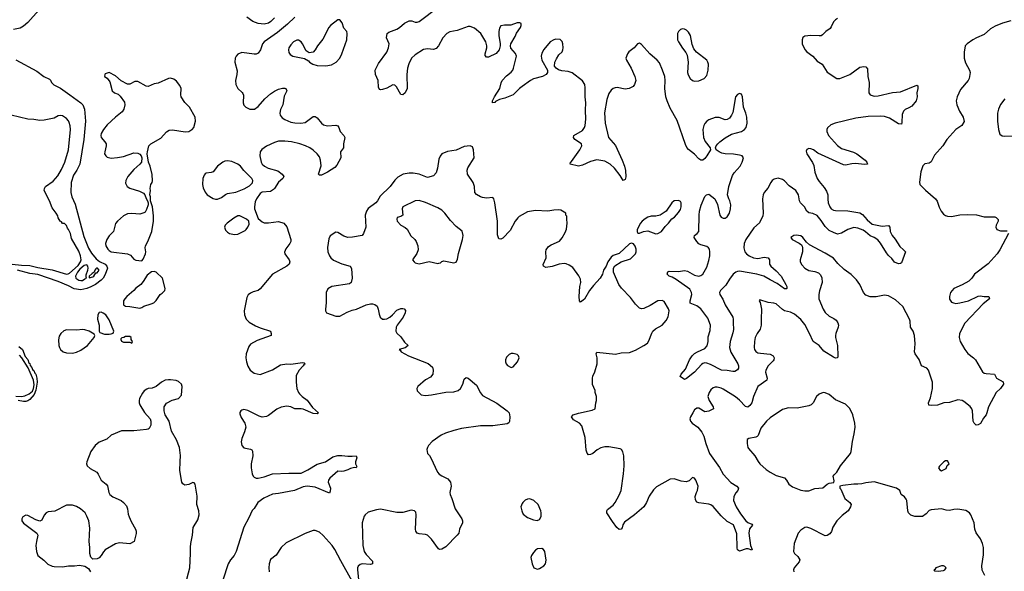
# Model space of a CAD drawing. Header units: inches. Extents: x 1449094 to 1618372, y 389908 to 534307.
# Tile 210 of 256: x 1575071 to 1584726, y 403436 to 408846. Entities that reach past the tile are written whole.
import ezdxf

# ---------------------------------------------------------------- set-up
doc = ezdxf.new("R2010")
doc.units = ezdxf.units.IN
doc.header["$MEASUREMENT"] = 0
doc.layers.add('B5470', color=7, linetype='Continuous')
doc.layers.add('B5480', color=7, linetype='Continuous')

msp = doc.modelspace()

# ---------------------------------------------------------------- linework, layer by layer
at = {"layer": 'B5470', "color": 5}
for points, elevation in [([(1575258.8, 408941.2), (1575150, 408817.8), (1575110, 408782.4), (1575076.2, 408763.8), (1575009.6, 408749.6)], 480), ([(1580000, 408189.9), (1579974, 408170), (1579909, 408111), (1579830, 408075.8), (1579774.9, 408065.1), (1579736.3, 408043.7), (1579730, 408035.3), (1579708.7, 408030), (1579709.2, 408050), (1579726.6, 408090), (1579779.7, 408170), (1579791.4, 408228.6), (1579800.9, 408250), (1579843.5, 408296.5), (1579889.6, 408330.4), (1579906, 408350), (1579915.1, 408370), (1579941.6, 408490), (1579934.6, 408514.6), (1579886.6, 408566.6), (1579882.9, 408590), (1579887.3, 408610), (1579930, 408681), (1579944.4, 408715.6), (1579981.2, 408770), (1579989.2, 408790), (1579989, 408809), (1579976.2, 408816.2), (1579950, 408817), (1579885.8, 408794.2), (1579825.8, 408794.2), (1579790, 408785.2), (1579777, 408763), (1579769.1, 408730.9), (1579769.1, 408690), (1579782.6, 408610), (1579782.6, 408590), (1579772.2, 408550), (1579744, 408516), (1579670, 408479.5), (1579650, 408479.3), (1579636, 408496), (1579635.1, 408510), (1579651.1, 408570), (1579651, 408590), (1579640.9, 408630), (1579592.6, 408712.6), (1579530, 408764.2), (1579490, 408781), (1579470, 408779.7), (1579360, 408740), (1579290, 408726.2), (1579261.1, 408710), (1579221.1, 408670), (1579179.6, 408590), (1579155.6, 408564.4), (1579130, 408554.3), (1579070, 408560.3), (1579030, 408554), (1578950, 408501.4), (1578913.8, 408470), (1578886.2, 408413.8), (1578874.4, 408370), (1578868.9, 408308.9), (1578870.7, 408170), (1578850.6, 408130), (1578830, 408109.2), (1578810, 408114), (1578767.7, 408187.7), (1578750, 408203.7), (1578730, 408206.6), (1578670, 408176), (1578630, 408162.7), (1578610, 408159), (1578602.7, 408162.7), (1578593.2, 408173.2), (1578590, 408186), (1578585.1, 408250), (1578562, 408310), (1578558, 408350), (1578590, 408416), (1578671.1, 408528.9), (1578687.8, 408570), (1578694, 408610), (1578669.6, 408670), (1578674, 408710), (1578690, 408722.8), (1578770, 408753.4), (1578796, 408770), (1578846, 408814), (1578890, 408835.8), (1578916.5, 408836.5), (1578950, 408822.4), (1578970, 408821.7), (1578990, 408829.1), (1579175.3, 408970)], 520), ([(1577770, 408871.1), (1577697.9, 408802.1), (1577599, 408721), (1577470.3, 408630), (1577451.1, 408608.9), (1577431.5, 408550), (1577410, 408519.1), (1577390, 408509.8), (1577370, 408507.9), (1577250, 408523.6), (1577210, 408507), (1577193, 408490), (1577183.1, 408470), (1577181.1, 408430), (1577205.2, 408345.2), (1577202, 408310), (1577188.1, 408250), (1577190.3, 408210), (1577210, 408172.4), (1577253.4, 408133.4), (1577260.9, 408120.9), (1577265.5, 408105.5), (1577262, 408030), (1577270, 408007.3), (1577287.6, 407987.6), (1577328.9, 407968.9), (1577373.2, 407970), (1577410, 407994.9), (1577474.7, 408070), (1577530, 408120.3), (1577570, 408146.7), (1577610, 408166), (1577650, 408176.4), (1577670, 408174), (1577681, 408170), (1577690.4, 408150), (1577664.9, 408095.1), (1577652.2, 408010), (1577630, 407965.2), (1577622.3, 407930), (1577626.3, 407910), (1577644.8, 407884.8), (1577670, 407866.7), (1577730, 407841.5), (1577770, 407834.4), (1577828.3, 407831.7), (1577870, 407838.7), (1577950, 407897.1), (1577970, 407898), (1577990, 407884.9), (1578030, 407830.6), (1578050, 407816.4), (1578090, 407804.9), (1578170, 407812.7), (1578190, 407806.8), (1578202, 407790), (1578214.8, 407750), (1578250.6, 407710.6), (1578258.8, 407690), (1578247.3, 407630), (1578246, 407590), (1578218, 407550), (1578221, 407490), (1578181.1, 407418.9), (1578162, 407398), (1578090.3, 407349.7), (1578030, 407322.7), (1578010, 407322), (1578002, 407330), (1578028, 407412), (1578021.7, 407470), (1578010, 407500.9), (1577989.6, 407530), (1577950, 407566), (1577916, 407590), (1577874, 407610), (1577817.2, 407630), (1577735.3, 407650), (1577670, 407655.5), (1577610, 407654.8), (1577570, 407643.5), (1577490, 407604.5), (1577446.9, 407573.1), (1577430.4, 407549.6), (1577427, 407510), (1577438.7, 407450), (1577450, 407428.5), (1577470.5, 407410), (1577509.2, 407389.2), (1577603, 407363), (1577644.7, 407330), (1577662, 407310), (1577652, 407290), (1577608.1, 407251.9), (1577570.5, 407189.5), (1577559.9, 407180.1), (1577530, 407162.7), (1577450, 407154), (1577430, 407142), (1577392.1, 407087.9), (1577379.5, 407060.5), (1577372.4, 407010), (1577374.9, 406990), (1577410, 406898), (1577450, 406862.8), (1577470, 406854), (1577510, 406853.4), (1577610, 406867.3), (1577661, 406850), (1577690, 406816), (1577730.7, 406690), (1577730.8, 406670), (1577720.7, 406650), (1577679.9, 406600.1), (1577667.9, 406567.9), (1577670.7, 406550), (1577713.4, 406490), (1577720.5, 406470), (1577713, 406450), (1577690.6, 406430), (1577548.8, 406351.2), (1577430, 406205.1), (1577410, 406191.8), (1577361.7, 406178.3), (1577334.6, 406165.4), (1577313.1, 406146.9), (1577299, 406121), (1577272.9, 405990), (1577275.9, 405950), (1577292.8, 405910), (1577320.5, 405880.5), (1577383.9, 405843.9), (1577430, 405822.6), (1577530.5, 405790.5), (1577538, 405770), (1577538, 405750), (1577401.2, 405698.8), (1577335.1, 405664.9), (1577319.2, 405640.8), (1577292, 405570), (1577288.7, 405530), (1577294, 405490), (1577307.7, 405447.7), (1577330, 405407.7), (1577370, 405379.1), (1577430, 405364.9), (1577550, 405412.7), (1577630, 405460.7), (1577690, 405471), (1577730, 405468), (1577845.4, 405485.4), (1577862, 405482), (1577870.7, 405470), (1577857.3, 405462.7), (1577850.7, 405450), (1577810.7, 405410), (1577782.5, 405357.5), (1577782, 405290), (1577788, 405230), (1577804.9, 405190), (1577815.6, 405175.6), (1577840.7, 405150), (1577890, 405114.9), (1577941.6, 405041.6), (1578001, 404990), (1577990, 404981.2), (1577950, 404983.1), (1577850, 405025.7), (1577830, 405031.1), (1577770, 405031.1), (1577730, 405049.7), (1577690, 405056.4), (1577635.1, 405044.9), (1577594.3, 405025.7), (1577510, 404963.6), (1577490, 404953.6), (1577450, 404949.5), (1577419.1, 404959.1), (1577310, 405014), (1577270, 405021.6), (1577250, 405016.3), (1577240.5, 405010), (1577230, 404993.2), (1577230, 404982), (1577243.8, 404943.8), (1577278.8, 404890), (1577287.7, 404850), (1577276.1, 404803.9), (1577250, 404738), (1577244.7, 404704.7), (1577248.4, 404670), (1577270, 404648.4), (1577334, 404634), (1577346.6, 404626.6), (1577354.7, 404614.7), (1577358.7, 404570), (1577340.3, 404490), (1577339.6, 404450), (1577351.5, 404391.5), (1577360.3, 404370), (1577370, 404358.4), (1577390, 404350.3), (1577410.4, 404350.4), (1577470, 404364), (1577550, 404391.8), (1577710, 404399.8), (1577830, 404399.8), (1577897.4, 404430), (1577990, 404487), (1578070, 404510.3), (1578142.2, 404557.8), (1578190, 404571.7), (1578230, 404571.7), (1578290, 404563.8), (1578330, 404563.8), (1578372, 404570), (1578376.3, 404550), (1578365.5, 404510), (1578364.9, 404490), (1578376.3, 404463.7), (1578372, 404450), (1578353.2, 404453.2), (1578315.5, 404444.5), (1578290.4, 404430), (1578250, 404418.2), (1578230, 404415.3), (1578190, 404419.7), (1578112.2, 404350), (1578098, 404330), (1578094.9, 404310), (1578118, 404250), (1578117.3, 404222.7), (1578110, 404204), (1577970, 404260.4), (1577890, 404269.8), (1577850, 404264.8), (1577766.8, 404230), (1577610, 404198.1), (1577550, 404193.7), (1577467, 404153), (1577405.3, 404110), (1577370, 404052.7), (1577350, 404033.2), (1577319.4, 403960.6), (1577270, 403869), (1577195.3, 403630), (1577173.7, 403590), (1577139.5, 403550), (1577115.3, 403510), (1577064.6, 403350)], 520), ([(1577570, 408866.1), (1577535.6, 408830), (1577510, 408811.7), (1577470, 408804.1), (1577409.7, 408810), (1577358.7, 408830), (1577298, 408870)], 480), ([(1575032.4, 408452.4), (1575240.3, 408340.3), (1575307.9, 408287.9), (1575364.4, 408264.4), (1575374.1, 408254.1), (1575384.4, 408230), (1575407.4, 408207.4), (1575470, 408174), (1575562.6, 408110), (1575671.7, 408030), (1575690.6, 408010), (1575707.7, 407970), (1575718.1, 407850), (1575701.7, 407670), (1575660.3, 407430), (1575630.3, 407370), (1575599.1, 407320.9), (1575574.9, 407250), (1575574, 407150), (1575583.7, 407110), (1575616.7, 407036.7), (1575699.7, 406719.7), (1575744.6, 406604.6), (1575775.7, 406555.7), (1575820.8, 406500.8), (1575855.5, 406475.5), (1575910, 406448.7), (1575927, 406430), (1575931.7, 406410), (1575910, 406347.2), (1575890.2, 406309.8), (1575870, 406290.4), (1575814.4, 406250), (1575770, 406225.6), (1575730, 406209.3), (1575670, 406197.1), (1575606.4, 406206.4), (1575550, 406235.9), (1575450, 406277.6), (1575250, 406347.2), (1575170, 406356.9), (1575050, 406389.7)], 480), ([(1574936.4, 406456.4), (1575090, 406439), (1575170, 406435.3), (1575250, 406415.2), (1575390, 406392.7), (1575530, 406350.4), (1575547.7, 406352.3), (1575560.5, 406359.5), (1575643.7, 406436.3), (1575666.3, 406470), (1575672.8, 406490), (1575667.9, 406530), (1575650, 406574.7), (1575580.4, 406700.4), (1575570, 406749), (1575550, 406789.2), (1575540.1, 406800.1), (1575530, 406828.7), (1575510, 406848), (1575490, 406848.7), (1575482.7, 406862.7), (1575469.6, 406870), (1575450, 406902), (1575444.1, 406924.1), (1575429.5, 406950), (1575390, 407001.6), (1575362.9, 407070), (1575311.4, 407170), (1575313.2, 407190), (1575325.3, 407210), (1575398.2, 407261.8), (1575444.7, 407315.3), (1575481.4, 407378.6), (1575513.2, 407450), (1575550.4, 407570), (1575568.4, 407768.4), (1575565.6, 407805.6), (1575557.5, 407837.5), (1575550, 407853.6), (1575530, 407876.9), (1575490, 407902), (1575470, 407906), (1575450, 407904), (1575410, 407881.2), (1575310, 407859.5), (1575270, 407856.2), (1575210, 407868), (1575150, 407871.6), (1574989.4, 407909.4)], 480), ([(1580000, 406933.2), (1579970, 406916.1), (1579956.3, 406903.7), (1579930.3, 406870), (1579881.7, 406778.3), (1579810, 406702), (1579790, 406694.5), (1579770, 406697.2), (1579755.1, 406735.1), (1579757.2, 406870), (1579729.6, 407049.6), (1579719.3, 407090), (1579710, 407104), (1579650, 407097), (1579610, 407102.9), (1579589.6, 407109.6), (1579550, 407133.2), (1579536, 407150), (1579529.6, 407210), (1579518, 407250), (1579463.5, 407330), (1579458.3, 407370), (1579466.1, 407393.9), (1579529.5, 407490.5), (1579522.4, 407570), (1579510, 407598), (1579489.6, 407609.6), (1579430, 407602.4), (1579352.8, 407567.2), (1579265.5, 407554.5), (1579210.3, 407529.7), (1579193.4, 407506.6), (1579181.7, 407478.3), (1579168, 407390), (1579155.8, 407344.2), (1579130, 407316), (1579070, 407299.5), (1578990, 407329.7), (1578930, 407340.5), (1578890, 407342.6), (1578830.2, 407329.8), (1578779, 407301), (1578748.4, 407271.6), (1578705.7, 407210), (1578605.4, 407114.6), (1578580.3, 407070), (1578563.7, 407050), (1578490, 406993), (1578473.4, 406970), (1578460.3, 406930), (1578467, 406810), (1578443.8, 406750), (1578430.3, 406729.7), (1578333.4, 406713.4), (1578290, 406711.6), (1578250, 406722), (1578190, 406759), (1578170, 406762), (1578114.4, 406725.6), (1578103.4, 406696.6), (1578088.5, 406611.5), (1578094, 406570), (1578108.7, 406530), (1578123.8, 406510), (1578150, 406488.5), (1578230.3, 406450.3), (1578313.4, 406430), (1578324.7, 406404.7), (1578330.3, 406310.3), (1578321.3, 406270), (1578304, 406256), (1578131.3, 406230), (1578094.2, 406205.8), (1578078, 406170), (1578075.2, 406144.8), (1578077.6, 406070), (1578068.5, 406008.5), (1578070.5, 405990), (1578080.7, 405970), (1578170, 405939.1), (1578210, 405938), (1578282, 405978), (1578330, 405998.8), (1578372.5, 406007.5), (1578469.4, 406050.6), (1578510, 406061), (1578530, 406061), (1578554.4, 406054.4), (1578575.3, 406035.3), (1578587.1, 406007.1), (1578596.8, 405956.8), (1578607.7, 405927.7), (1578628, 405908), (1578647.5, 405907.5), (1578670, 405913.4), (1578699.3, 405930), (1578726, 405950), (1578770, 405997.3), (1578810, 406013.4), (1578830, 406014.8), (1578842, 406010), (1578853, 405993), (1578852.4, 405970), (1578831.7, 405930), (1578772, 405850), (1578763.2, 405830), (1578760.9, 405790), (1578770.2, 405770.2), (1578810, 405737.3), (1578844.2, 405684.2), (1578882, 405650), (1578850.7, 405629.3), (1578794, 405610), (1578803.6, 405603.6), (1578811.3, 405590), (1578884.7, 405550), (1579075.9, 405475.9), (1579118, 405438), (1579126.8, 405410), (1579121, 405370), (1579098.8, 405341.2), (1579050, 405312.7), (1578976, 405250), (1578966.8, 405230), (1578970, 405204.7), (1579008.4, 405168.4), (1579050, 405160.5), (1579110, 405166.4), (1579250, 405192.7), (1579330, 405197.1), (1579370, 405210.6), (1579393.2, 405230), (1579416, 405270), (1579430, 405322), (1579450, 405338), (1579470, 405331), (1579550, 405260.3), (1579590, 405186.8), (1579610, 405160.7), (1579750, 405086.8), (1579851, 405010), (1579870.7, 404990), (1579878.8, 404950), (1579873.7, 404906.3), (1579866.4, 404893.6), (1579850, 404882), (1579710, 404863.7), (1579590, 404863.1), (1579404.1, 404835.9), (1579330, 404818), (1579247.7, 404790), (1579203, 404770), (1579117.3, 404710), (1579080.7, 404670), (1579070.7, 404650), (1579062.8, 404630), (1579070.9, 404590.9), (1579090, 404571.3), (1579102.8, 404550), (1579166.8, 404410), (1579186, 404390), (1579212.4, 404372.4), (1579270, 404342), (1579297.1, 404310), (1579302, 404270), (1579288.2, 404210), (1579293, 404190), (1579310.5, 404150), (1579343, 404050), (1579406, 403950), (1579413, 403930), (1579413, 403910), (1579383, 403850), (1579377, 403810), (1579362.6, 403790), (1579250, 403676.8), (1579210, 403652.8), (1579189.4, 403650), (1579176.6, 403656.6), (1579110, 403751.5), (1579070, 403789.6), (1579050, 403797.6), (1578990, 403802.9), (1578969.2, 403810), (1578955.1, 403830), (1578951.6, 403850), (1578959.5, 403990), (1578954.9, 404014.9), (1578942, 404030), (1578910, 404037), (1578830, 404011.6), (1578768.7, 404011.3), (1578610, 404044.2), (1578570, 404039.7), (1578490, 404015.1), (1578458, 403990), (1578450, 403977.2), (1578430.4, 403910), (1578437, 403690), (1578448.7, 403630), (1578470, 403599.3), (1578530, 403534.8), (1578530.6, 403510), (1578510, 403503.6), (1578430, 403509.6), (1578410, 403502.9), (1578390, 403485.2), (1578383.7, 403470), (1578383.1, 403450), (1578398.8, 403290)], 540), ([(1575062.6, 405642.6), (1575099, 405610), (1575123.7, 405543.7), (1575150, 405513.8), (1575159.9, 405479.9), (1575170, 405473.2), (1575174.3, 405454.3), (1575190, 405436), (1575196.1, 405416.1), (1575210, 405404.4), (1575219.7, 405379.7), (1575230, 405370.2), (1575240.2, 405330), (1575241.3, 405290), (1575230, 405214), (1575213.5, 405170), (1575170, 405122), (1575150, 405107.8), (1575130, 405100.7), (1575110, 405100.5), (1575055.3, 405110)], 480), ([(1575032.8, 405152.8), (1575090, 405151.6), (1575122.3, 405157.7), (1575163.5, 405176.5), (1575195.8, 405204.2), (1575206.9, 405230), (1575213.4, 405266.6), (1575208.4, 405310), (1575153.1, 405433.1), (1575091.5, 405531.5), (1575070, 405557.2)], 480), ([(1576697.4, 403310), (1576739.7, 403470), (1576747.4, 403610), (1576746.4, 403673.6), (1576749.7, 403710.3), (1576766.6, 403790), (1576772.7, 403867.3), (1576817.6, 403942.4), (1576832.4, 403990), (1576828.7, 404028.7), (1576809.6, 404090), (1576812.3, 404172.3), (1576792.3, 404292.3), (1576783.1, 404303.1), (1576770, 404308.7), (1576730, 404289), (1576690, 404282), (1576670, 404295.3), (1576661.2, 404310), (1576643.3, 404423.3), (1576643.5, 404510), (1576649.7, 404570.3), (1576637.2, 404650), (1576610, 404727), (1576561.6, 404810), (1576537.2, 404910), (1576499, 404970), (1576489.3, 405009.3), (1576489.2, 405050), (1576510, 405084.7), (1576566.3, 405113.7), (1576628, 405130), (1576656.5, 405163.5), (1576664, 405250), (1576657.2, 405270), (1576630, 405297.2), (1576606.6, 405306.6), (1576550, 405314), (1576530, 405315.6), (1576498, 405310), (1576462.8, 405290), (1576410.4, 405249.6), (1576370, 405232.7), (1576330.7, 405229.3), (1576316.8, 405223.2), (1576293, 405207), (1576276.1, 405183.9), (1576246.7, 405130), (1576242, 405110), (1576243.7, 405090), (1576250.4, 405070), (1576294.7, 404994.7), (1576350.5, 404930.5), (1576358.8, 404910), (1576357.3, 404870), (1576342, 404838), (1576330.4, 404829.6), (1576314, 404826), (1576190, 404815), (1576070, 404812.5), (1575969.1, 404770.9), (1575926.5, 404733.5), (1575850, 404702.8), (1575812.9, 404670), (1575770, 404609.7), (1575730.2, 404510), (1575727.1, 404490), (1575734.3, 404470), (1575763, 404443), (1575826.9, 404406.9), (1575842.4, 404390), (1575870.4, 404330), (1575920.5, 404290), (1575933.4, 404273.4), (1575944.4, 404210), (1575954.9, 404190), (1575985.5, 404165.5), (1576064.9, 404130), (1576090.4, 404110), (1576118.2, 404078.2), (1576128.7, 404050), (1576135.8, 403995.8), (1576143.8, 403970), (1576164.4, 403924.4), (1576207.3, 403850), (1576214, 403830), (1576214.4, 403805.6), (1576193.2, 403726.8), (1576150, 403707), (1576050, 403714), (1576010, 403704.5), (1575910, 403646), (1575892.3, 403627.7), (1575870.4, 403589.6), (1575850, 403569.3), (1575830, 403559.3), (1575790, 403555.3), (1575770, 403575.3), (1575760.7, 403610), (1575760.7, 403670), (1575754, 403730), (1575757.8, 403857.8), (1575748.4, 403930), (1575730, 403978.4), (1575711.8, 404010), (1575666.9, 404050), (1575630, 404070.7), (1575590, 404083.8), (1575530, 404083.5), (1575415.3, 404024.7), (1575350, 404019.9), (1575330.3, 404010), (1575310, 403987.2), (1575290, 403937.4), (1575270, 403926.5), (1575230, 403940.9), (1575150, 403983.9), (1575130, 403987.1), (1575102.9, 403970), (1575092.8, 403950), (1575093.4, 403930), (1575110, 403907.2), (1575238.5, 403810), (1575249.1, 403790), (1575235.2, 403730), (1575231.3, 403690), (1575236.5, 403630), (1575250.4, 403590), (1575306.8, 403546.8), (1575347, 403507), (1575390, 403487.4), (1575410, 403483.1), (1575490, 403481.1), (1575550.4, 403490.4), (1575610, 403490.5), (1575656.3, 403496.3), (1575710, 403486.8), (1575744.5, 403464.5), (1575766.8, 403430)], 520), ([(1580000, 404099.6), (1579986.8, 404070), (1579996, 404030), (1580000, 404020.8)], 560), ([(1578330, 403338), (1578218.9, 403538.9), (1578163, 403650), (1578135.1, 403690), (1578048.7, 403788.7), (1578010, 403818.4), (1577970, 403835.1), (1577950, 403835.1), (1577870, 403807.8), (1577684.7, 403715.3), (1577634.9, 403670), (1577585.5, 403594.5), (1577529.2, 403550.8), (1577516.5, 403510), (1577514.9, 403470), (1577517.6, 403430)], 540)]:
    msp.add_lwpolyline(points, dxfattribs=dict(at, elevation=elevation))
for points, elevation in [([(1578210, 408846), (1578190, 408843.7), (1578120.4, 408790), (1578102, 408770), (1578043.9, 408656.1), (1577990.3, 408590), (1577970, 408549.3), (1577950, 408529.4), (1577910, 408522.7), (1577880.1, 408540.1), (1577844.5, 408610), (1577830, 408629.3), (1577804.8, 408644.8), (1577790, 408647), (1577757.3, 408630), (1577730, 408600.9), (1577710.5, 408570), (1577706.4, 408550), (1577710, 408524.7), (1577725.2, 408505.2), (1577750, 408487.3), (1577864.9, 408464.9), (1577903, 408443), (1577914.8, 408430), (1577946.8, 408410), (1577990, 408397.1), (1578073.8, 408393.8), (1578130, 408404.2), (1578174.5, 408430), (1578210, 408470.6), (1578230, 408510.8), (1578279.6, 408650), (1578282.7, 408710), (1578279, 408730), (1578250, 408764), (1578234.7, 408814.7)], 540), ([(1575950, 408328.7), (1575910, 408315.3), (1575904.7, 408310), (1575902, 408290), (1575930, 408272), (1575956.8, 408236.8), (1575978, 408150), (1576002, 408130), (1576035.5, 408115.5), (1576056.4, 408096.4), (1576099.1, 408039.1), (1576103.2, 408010), (1576091.1, 407968.9), (1576077.5, 407942.5), (1576012, 407890), (1575930, 407814.4), (1575892, 407770), (1575870.9, 407730), (1575867, 407710), (1575870.2, 407690), (1575906.8, 407650), (1575918.6, 407630), (1575919.8, 407610), (1575905, 407550), (1575904.2, 407530), (1575914.9, 407510), (1575930, 407498.5), (1575970, 407489.4), (1576030, 407493.4), (1576090, 407505.3), (1576190, 407541.1), (1576230, 407538.3), (1576249, 407529), (1576263.8, 407510), (1576270.7, 407490), (1576265.5, 407450), (1576250.6, 407430), (1576190, 407376.9), (1576130.3, 407310), (1576111.8, 407270), (1576110, 407242), (1576125.5, 407210), (1576150, 407192.4), (1576245.3, 407165.3), (1576284.7, 407144.7), (1576298.8, 407130), (1576310, 407092), (1576326, 407070), (1576332, 407050), (1576331.3, 407030), (1576315.2, 406984.8), (1576300.4, 406959.6), (1576288.9, 406951.1), (1576250, 406939.1), (1576170, 406945.3), (1576130, 406941.7), (1576090, 406922.4), (1576030, 406871.8), (1576012.4, 406847.6), (1575990.3, 406770), (1575950, 406726.3), (1575926, 406690), (1575914, 406650), (1575916.9, 406630), (1575936.2, 406596.2), (1575950, 406581.1), (1575969.4, 406569.4), (1576129.2, 406549.2), (1576156.4, 406536.4), (1576190, 406497.3), (1576210, 406486.8), (1576270, 406482), (1576283.1, 406496.9), (1576305.2, 406550), (1576309.2, 406570), (1576302.7, 406610), (1576306.6, 406630), (1576327, 406670), (1576365.6, 406770), (1576382.9, 406870), (1576383.2, 406923.2), (1576375.1, 407010), (1576354, 407070), (1576354, 407110), (1576348.7, 407130), (1576352.7, 407170), (1576349.2, 407190), (1576356, 407230), (1576369.6, 407250.4), (1576372.9, 407267.1), (1576371.1, 407328.9), (1576350, 407409), (1576334.3, 407450), (1576323, 407530), (1576323.5, 407550), (1576338.3, 407610), (1576356.2, 407630), (1576456.9, 407683.1), (1576510, 407745.7), (1576537, 407763), (1576570, 407766.9), (1576692.8, 407747.2), (1576729, 407750), (1576750, 407761.5), (1576763.6, 407770), (1576779.7, 407790), (1576794.3, 407850), (1576792.6, 407890), (1576735.1, 407990), (1576690, 408035.8), (1576656.2, 408090), (1576651.8, 408110), (1576654.6, 408170), (1576641.4, 408201.4), (1576610, 408242), (1576582.4, 408262.4), (1576550, 408272.1), (1576530, 408269.8), (1576430, 408225.1), (1576390, 408218.7), (1576330, 408192.4), (1576310, 408194.1), (1576230, 408239.5), (1576200.6, 408239.4), (1576150, 408214), (1576130, 408215.3), (1576066.3, 408246.3), (1576010, 408295.3)], 520), ([(1577110, 407462.4), (1577082.3, 407457.7), (1577064.9, 407450), (1577010.3, 407410), (1576970, 407355.1), (1576950, 407346.3), (1576900.3, 407339.7), (1576890, 407335.6), (1576879, 407321), (1576866.5, 407290), (1576863.9, 407230), (1576870, 407198.8), (1576890, 407153.4), (1576910.5, 407130), (1576970, 407092.4), (1576990, 407084.9), (1577010, 407085.3), (1577050, 407101.3), (1577090, 407132.2), (1577110, 407141.3), (1577190, 407154.9), (1577272.1, 407187.9), (1577323.9, 407216.1), (1577354, 407246), (1577356, 407270), (1577346.6, 407290), (1577270, 407368.2), (1577236.4, 407410), (1577210.4, 407430.4), (1577150, 407457)], 520), ([(1578990, 407072.1), (1578950, 407071.1), (1578829, 407011), (1578822.6, 406990), (1578830, 406929), (1578810, 406914.5), (1578774, 406906), (1578768, 406890), (1578774, 406870), (1578807.3, 406830), (1578850, 406808.2), (1578871.6, 406791.6), (1578906.2, 406726.2), (1578946, 406690), (1578959.5, 406670), (1578974.4, 406630), (1578978, 406590), (1578965.8, 406554.2), (1578922, 406490), (1578938, 406470), (1578950, 406462.8), (1578990, 406453.4), (1579085.6, 406474.4), (1579170, 406456.4), (1579182.5, 406457.5), (1579196.9, 406463.1), (1579210, 406476), (1579230, 406481.6), (1579330, 406460.5), (1579350, 406467.3), (1579363.9, 406496.1), (1579373.4, 406553.4), (1579414, 406690), (1579418.9, 406730), (1579411.4, 406771.4), (1579350, 406819.5), (1579296.9, 406876.9), (1579239.7, 406950), (1579210, 406978.3), (1579170, 407001), (1579050, 407051.8)], 560), ([(1577230, 406922.4), (1577210, 406922), (1577170, 406899.7), (1577104.4, 406850), (1577084.9, 406830), (1577079.5, 406810), (1577090, 406782), (1577110, 406762), (1577130, 406750.6), (1577178.4, 406738.4), (1577210, 406742.4), (1577281.5, 406778.5), (1577292.1, 406787.9), (1577309.2, 406810), (1577320.2, 406839.8), (1577319, 406870), (1577294, 406890)], 520), ([(1575730, 406440.9), (1575703.9, 406436.1), (1575660.6, 406399.4), (1575638, 406370), (1575619.1, 406330), (1575622, 406310), (1575650, 406292.7), (1575670, 406288), (1575688, 406290), (1575710, 406306), (1575726, 406310), (1575722, 406322), (1575724, 406344), (1575740.9, 406390), (1575742, 406410), (1575740.9, 406430)], 480), ([(1575834, 406410), (1575826, 406410), (1575817.1, 406402.9), (1575806.8, 406390), (1575802, 406370), (1575781.4, 406358.6), (1575751.3, 406330), (1575754, 406314), (1575790, 406324.9), (1575798, 406330), (1575818, 406362), (1575830, 406363), (1575849.4, 406390)], 480), ([(1576390, 406377.2), (1576365.2, 406374.8), (1576319.9, 406340.1), (1576281.4, 406278.6), (1576258, 406250), (1576210, 406213.6), (1576190, 406189.4), (1576121, 406130), (1576101, 406110), (1576090.8, 406090), (1576087.7, 406070), (1576090.9, 406050.9), (1576110, 406036), (1576150, 406034), (1576250, 406016), (1576270, 406022), (1576290, 406038), (1576362, 406058), (1576388, 406070), (1576410, 406092), (1576448.7, 406150), (1576470, 406164.7), (1576493.2, 406190), (1576497.2, 406210), (1576472, 406312), (1576410, 406369.2)], 520), ([(1575870, 405979), (1575850, 405975.3), (1575839.1, 405950), (1575834.9, 405910), (1575850.6, 405850), (1575851, 405791), (1575858, 405778), (1575903.5, 405763.5), (1575950, 405761), (1575970, 405764.7), (1575988.4, 405771.6), (1575995.3, 405790), (1575950, 405902), (1575914.5, 405950), (1575890, 405969.3)], 520), ([(1575690, 405808), (1575630, 405801), (1575530, 405803.5), (1575505.4, 405794.6), (1575476.3, 405770), (1575459, 405741), (1575453, 405707), (1575455.6, 405650), (1575460.3, 405630), (1575472.2, 405610), (1575496.3, 405590), (1575530, 405579), (1575590, 405576.5), (1575630, 405585.7), (1575670, 405605.3), (1575736, 405650), (1575802, 405730), (1575808, 405750), (1575800.4, 405760.4), (1575754, 405790), (1575710, 405806)], 520), ([(1576150, 405738), (1576110, 405738), (1576091.6, 405728.4), (1576072.7, 405727.3), (1576063.6, 405716.4), (1576062, 405710), (1576070, 405694), (1576090, 405682), (1576150, 405682), (1576170, 405674), (1576178, 405690), (1576166, 405710), (1576166, 405730)], 520), ([(1579910, 405573.2), (1579890, 405573.2), (1579870, 405564), (1579845.2, 405534.8), (1579834.8, 405510), (1579834.8, 405490), (1579841, 405470), (1579854.4, 405454.4), (1579890, 405436), (1579910, 405441), (1579954, 405490), (1579968.7, 405530), (1579962, 405550), (1579950, 405562)], 560)]:
    msp.add_lwpolyline(points, close=True, dxfattribs=dict(at, elevation=elevation))
at = {"layer": 'B5480', "color": 5}
for points, elevation in [([(1583090, 408858.5), (1583070, 408846.3), (1583050, 408827), (1583030, 408778), (1583018.4, 408761.6), (1582977.1, 408730), (1582943.6, 408696.4), (1582930, 408689.7), (1582910, 408688), (1582828.8, 408691.2), (1582770, 408684.5), (1582750, 408672.3), (1582742.6, 408650), (1582743.6, 408610), (1582770, 408555.5), (1582788.4, 408530), (1582847.2, 408487.2), (1582890, 408438.4), (1582941, 408410), (1582990.9, 408330.9), (1583084.7, 408270), (1583112.3, 408270), (1583210, 408309.3), (1583310, 408379.5), (1583350, 408388.4), (1583370, 408385.5), (1583385.3, 408365.3), (1583388.1, 408290), (1583399.6, 408230), (1583396.4, 408130), (1583410, 408108.4), (1583450, 408098), (1583490, 408098.3), (1583630, 408132.6), (1583710, 408140.3), (1583870, 408204.9), (1583877.4, 408197.4), (1583877.4, 408170), (1583868.2, 408130), (1583872.4, 408090), (1583861.6, 408050), (1583820.4, 407999.6), (1583790, 407980.5), (1583754.4, 407965.6), (1583737.1, 407950), (1583723.9, 407916.1), (1583722.8, 407837.2), (1583716.8, 407823.2), (1583690, 407824.2), (1583599.1, 407879.1), (1583550, 407896.1), (1583510, 407899.8), (1583390, 407896.2), (1583270, 407880.5), (1583067.4, 407832.6), (1583025.7, 407814.3), (1582993.3, 407786.7), (1582985.3, 407770), (1582986.2, 407750), (1583003.2, 407710), (1583090, 407611.6), (1583130, 407583.6), (1583246.8, 407546.8), (1583279.5, 407530), (1583360.4, 407470), (1583379.3, 407450), (1583384.7, 407430), (1583352.5, 407427.5), (1583270, 407436.5), (1583230, 407433.3), (1583170, 407420.3), (1583150, 407422), (1582898.9, 407538.9), (1582854, 407570), (1582830, 407580.9), (1582810, 407582.7), (1582790, 407574), (1582784.1, 407555.9), (1582790.6, 407530), (1582844.6, 407444.6), (1582857.1, 407417.1), (1582867.9, 407350), (1582890, 407290.3), (1582910, 407259.7), (1582961.2, 407201.2), (1582983.8, 407163.8), (1582994.9, 407130), (1582994.4, 407085.6), (1582999.8, 407050), (1583014, 407010), (1583030, 406990.2), (1583050, 406978.3), (1583070, 406973.4), (1583192.4, 406972.4), (1583310, 406952.4), (1583337.1, 406937.1), (1583382.7, 406882.7), (1583430, 406842.2), (1583530, 406820.3), (1583590, 406826.8), (1583604, 406810), (1583608, 406770), (1583626.4, 406730), (1583654.8, 406694.8), (1583700.3, 406620.3), (1583738.8, 406590), (1583756, 406570), (1583717.5, 406462.5), (1583710, 406454), (1583690, 406452.7), (1583650, 406468.7), (1583624.7, 406504.7), (1583590, 406533.2), (1583570, 406559.3), (1583513.6, 406653.6), (1583486.1, 406686.1), (1583451.4, 406711.4), (1583410, 406725.6), (1583366.1, 406766.1), (1583341.7, 406781.7), (1583290, 406802.5), (1583250, 406807.1), (1583190.6, 406790), (1583128.6, 406751.4), (1583090, 406743.6), (1583050, 406758), (1583010, 406779.7), (1582970, 406816.9), (1582930, 406876.8), (1582890, 406925.6), (1582850, 406946.8), (1582810, 406951.1), (1582790, 406969.6), (1582768.5, 407010), (1582727.7, 407050), (1582718.2, 407070), (1582708.4, 407130), (1582682.8, 407170), (1582616.4, 407216.4), (1582570, 407265.4), (1582550, 407280.4), (1582510, 407291.8), (1582470, 407282.2), (1582450, 407268), (1582435.6, 407250), (1582405.9, 407194.1), (1582371.4, 407150), (1582362, 407130), (1582355.8, 407090), (1582362.3, 406950), (1582357.6, 406922.4), (1582325.7, 406854.3), (1582270, 406803.5), (1582192.2, 406690), (1582176.2, 406650), (1582173.6, 406610), (1582183.2, 406570), (1582196.9, 406550), (1582224.2, 406530), (1582266.4, 406510), (1582310, 406502.6), (1582370, 406516.2), (1582410.8, 406510), (1582424.9, 406490), (1582424.4, 406450), (1582430, 406440.4), (1582436.5, 406430), (1582490, 406383.6), (1582537.8, 406330), (1582584.9, 406250), (1582592.4, 406230), (1582593.4, 406210), (1582590, 406206), (1582570, 406206.9), (1582500.5, 406260.5), (1582430, 406293.7), (1582369.7, 406330), (1582298.4, 406350), (1582130, 406380.6), (1582110, 406378.2), (1582092.2, 406370), (1582067.1, 406350), (1582030, 406301.7), (1581995.8, 406244.2), (1581943.5, 406190), (1581932.9, 406170), (1581935.4, 406150), (1581964.9, 406104.9), (1581990, 406049.1), (1582063.1, 405930), (1582068.9, 405910), (1582066.7, 405873.3), (1582071.9, 405808.1), (1582065.5, 405774.5), (1582038.4, 405690), (1582032.1, 405630), (1582044.1, 405584.1), (1582113.4, 405470), (1582120.4, 405450), (1582120.5, 405430), (1582110, 405413.2), (1582082.8, 405397.2), (1582064.4, 405395.6), (1582010, 405407.1), (1581954, 405410), (1581845.8, 405465.8), (1581810, 405478.6), (1581790, 405480.3), (1581770, 405474.8), (1581755.8, 405464.2), (1581690, 405389.7), (1581610, 405325.6), (1581590, 405318), (1581547.6, 405347.6), (1581556.3, 405370), (1581601.4, 405418.6), (1581638.3, 405510), (1581665.8, 405550), (1581688.5, 405571.5), (1581718.2, 405590), (1581790, 405622.7), (1581811.2, 405648.8), (1581821.4, 405690), (1581823.4, 405736.6), (1581842.9, 405797.1), (1581843.8, 405850), (1581817.8, 405917.8), (1581750, 406009.1), (1581710, 406040.2), (1581647.3, 406067.3), (1581645, 406090), (1581660.9, 406150), (1581659.5, 406170), (1581642.2, 406202.2), (1581510, 406297.3), (1581470, 406320.3), (1581439.3, 406330), (1581419.6, 406350), (1581426.7, 406373.3), (1581441.4, 406378.6), (1581530, 406378), (1581590, 406386.9), (1581619.1, 406379.1), (1581690, 406341.6), (1581730, 406332.2), (1581750, 406336.9), (1581770, 406350.3), (1581810, 406418.7), (1581830, 406484.9), (1581838.3, 406530), (1581839.8, 406570), (1581834.2, 406594.2), (1581825.4, 406610), (1581810, 406622.7), (1581750, 406638.7), (1581730, 406648.5), (1581709.7, 406670), (1581685.4, 406710), (1581689.7, 406730), (1581715.6, 406750), (1581732.2, 406770), (1581734.2, 406930), (1581738.9, 406970), (1581752.6, 407027.4), (1581790, 407111), (1581805.2, 407130), (1581830, 407135.5), (1581887.8, 407087.8), (1581913, 407033), (1581938.3, 406930), (1581950.4, 406910), (1581970, 406898.3), (1581990, 406900.3), (1582010, 406914.4), (1582031, 406950), (1582041.3, 406990), (1582045.1, 407030), (1582035.8, 407070), (1582024.2, 407090), (1582013.5, 407130), (1582023.5, 407210), (1582061.4, 407318.6), (1582077.1, 407342.9), (1582134.8, 407410), (1582155.3, 407450), (1582167.6, 407490), (1582156, 407510), (1582130, 407518.9), (1582070, 407527.4), (1581989.8, 407529.8), (1581957.1, 407537.1), (1581929, 407550), (1581902, 407570), (1581895.3, 407590), (1581902, 407610), (1581917.2, 407630), (1581937.2, 407650), (1581990, 407688.2), (1582050, 407722.4), (1582150, 407750.4), (1582178.4, 407770), (1582193.6, 407790), (1582203.6, 407830), (1582200.7, 407890), (1582191.6, 407930), (1582169.4, 407990), (1582158, 408090), (1582150, 408115.3), (1582130, 408121.2), (1582110, 408112.7), (1582090.8, 408090), (1582063.4, 407936.6), (1582051.6, 407908.4), (1582030, 407880.9), (1582010, 407867.3), (1581990, 407865.1), (1581930, 407887), (1581890, 407887), (1581830, 407863.6), (1581810, 407849.6), (1581790, 407827), (1581780.3, 407810), (1581771.6, 407770), (1581776.5, 407690), (1581791.8, 407651.8), (1581842, 407590), (1581844.7, 407570), (1581810.7, 407510), (1581790, 407484), (1581770, 407469.2), (1581750, 407469.2), (1581730, 407481.2), (1581687.2, 407527.2), (1581630, 407572.7), (1581613, 407593), (1581600.7, 407620.7), (1581517.7, 407857.7), (1581450, 407979.3), (1581419.7, 408050), (1581408.7, 408090), (1581398.5, 408170), (1581400.4, 408250), (1581396.4, 408290), (1581376.2, 408350), (1581343.7, 408423.7), (1581323.5, 408450), (1581249.7, 408510), (1581170, 408604.5), (1581150, 408616), (1581130, 408609.3), (1581095.5, 408570), (1581044.9, 408530), (1581030, 408512.7), (1581015.5, 408470), (1581020.5, 408450), (1581068.9, 408370), (1581102.6, 408290), (1581111.6, 408250), (1581101.7, 408210), (1581086, 408190), (1581049.2, 408170.8), (1581010, 408166), (1580930, 408179.8), (1580910, 408178.7), (1580890, 408171.1), (1580870, 408154.7), (1580850, 408121.6), (1580830, 408064.5), (1580806, 407934), (1580812.6, 407830), (1580843.5, 407690), (1580913.9, 407613.9), (1580980.2, 407470), (1581002, 407410), (1581012, 407368), (1581014.6, 407305.4), (1581010, 407278), (1580990, 407269), (1580958.8, 407318.8), (1580904.5, 407390), (1580860.9, 407430), (1580810, 407458.4), (1580730, 407471.8), (1580670, 407454.3), (1580590, 407419.7), (1580550, 407409.7), (1580468.7, 407430), (1580473.2, 407450), (1580483, 407457), (1580562.4, 407570), (1580583.7, 407610), (1580579, 407630), (1580514, 407670), (1580501.2, 407690), (1580504, 407710), (1580590, 407760.4), (1580609.7, 407790), (1580616.4, 407810), (1580624, 407870), (1580618.8, 407958.8), (1580621.9, 408030), (1580614.9, 408090), (1580617.8, 408177.8), (1580611.9, 408211.9), (1580590, 408246), (1580490, 408325.1), (1580450, 408339.3), (1580386.2, 408346.2), (1580354.5, 408354.5), (1580331.6, 408370), (1580317, 408390), (1580319.6, 408430), (1580336, 408464), (1580359.1, 408500.9), (1580389.3, 408530), (1580398, 408550), (1580400.7, 408570), (1580396.9, 408610), (1580390, 408633.2), (1580372.4, 408652.4), (1580330, 408654.3), (1580310, 408649.6), (1580273.4, 408630), (1580210, 408553.6), (1580190, 408519.3), (1580184.6, 408490), (1580190.4, 408450), (1580246, 408350), (1580246, 408330), (1580232.7, 408310), (1580197.3, 408290), (1580110, 408265), (1580078.7, 408250), (1580000, 408189.9)], 520), ([(1584790, 408834.2), (1584710, 408812.7), (1584637.2, 408782.8), (1584590, 408755.4), (1584530, 408702.7), (1584453, 408670), (1584418.4, 408650), (1584362, 408610), (1584343.8, 408590), (1584332.2, 408527.8), (1584332.9, 408470), (1584344.8, 408424.8), (1584386, 408350), (1584390.5, 408330), (1584386, 408290), (1584381.6, 408270), (1584370.4, 408250), (1584296.7, 408163.3), (1584262.8, 408090), (1584254.6, 408050), (1584259.5, 408010), (1584288, 407950), (1584324.4, 407890), (1584331.7, 407848.3), (1584310.4, 407810), (1584250.3, 407769.7), (1584163.1, 407670), (1584123.7, 407610), (1584042.1, 407517.9), (1584010, 407451.6), (1583990, 407439.6), (1583948.4, 407431.6), (1583926.4, 407413.6), (1583907.1, 407352.9), (1583894, 407254), (1583898.8, 407230), (1583953.7, 407173.7), (1584052.4, 407090), (1584066.7, 407066.7), (1584087.5, 407007.5), (1584107.3, 406967.3), (1584130, 406940.5), (1584150, 406925.5), (1584170, 406918), (1584210, 406915.5), (1584290, 406934), (1584370, 406937.1), (1584452.1, 406932.1), (1584530, 406913), (1584632.7, 406912.7), (1584647.1, 406907.1), (1584665.4, 406885.4), (1584666, 406870), (1584646, 406830), (1584644.7, 406810), (1584652, 406790), (1584690, 406774.8), (1584754, 406774)], 540), ([(1584730, 408069.3), (1584690, 408016), (1584668.5, 407970), (1584659.5, 407930), (1584660.4, 407850), (1584668.3, 407768.3), (1584684, 407724), (1584706.8, 407706.8), (1584724, 407704), (1584850, 407708)], 560), ([(1584766, 406750), (1584682.4, 406590), (1584654.9, 406550), (1584596.5, 406483.5), (1584567.4, 406452.6), (1584435.5, 406350), (1584408.7, 406311.3), (1584377.3, 406282.7), (1584313.4, 406246.6), (1584230, 406209.3), (1584198, 406170), (1584188.2, 406130), (1584190, 406106), (1584210, 406076.3), (1584227.7, 406067.7), (1584250, 406064.2), (1584290, 406068.9), (1584374, 406090), (1584470, 406134.8), (1584490, 406137.3), (1584530, 406130.7), (1584574, 406130), (1584582, 406110), (1584519.5, 406060.5), (1584338.4, 405870), (1584288.5, 405770), (1584282.4, 405730), (1584294, 405690), (1584338.4, 405610), (1584370, 405573), (1584425.5, 405530), (1584444.4, 405510), (1584512.3, 405392.3), (1584530, 405380.5), (1584550, 405374.9), (1584630.5, 405370.5), (1584650.8, 405330.8), (1584714.4, 405294.4), (1584718.8, 405270), (1584690.4, 405229.6), (1584646.8, 405190), (1584570.5, 405049.5), (1584556.3, 404990), (1584547.3, 404970), (1584522, 404938), (1584493.5, 404886.5), (1584470, 404872.3), (1584450, 404869.5), (1584430, 404889.4), (1584421.1, 404910), (1584414.3, 405010), (1584408.2, 405028.2), (1584390, 405052.3), (1584330, 405102), (1584314, 405110), (1584270, 405116.4), (1584190, 405091.6), (1584133, 405087), (1584070, 405065.2), (1584010, 405061.2), (1583986.3, 405066.3), (1583982.7, 405090), (1584003, 405137), (1584023.1, 405230), (1584023.5, 405290), (1583983, 405410), (1583967.3, 405427.3), (1583912.9, 405452.9), (1583890, 405514.5), (1583851.6, 405570), (1583845.1, 405590), (1583852.8, 405667.2), (1583847.1, 405750), (1583832.2, 405790), (1583805.1, 405830), (1583802.8, 405890), (1583797.8, 405910), (1583730, 406034), (1583658.6, 406098.6), (1583590, 406137.4), (1583550, 406143.5), (1583469.7, 406129.7), (1583410, 406128.2), (1583370, 406144.5), (1583347, 406170), (1583309.7, 406249.7), (1583276.3, 406296.3), (1583226.2, 406346.2), (1583157, 406397), (1583094.8, 406454.8), (1583050, 406506.3), (1582970, 406557.2), (1582817.1, 406637.1), (1582785.6, 406665.6), (1582752.3, 406710), (1582730, 406726.6), (1582686, 406734), (1582662, 406730), (1582642, 406718), (1582632, 406710), (1582646, 406690), (1582715.3, 406655.3), (1582737.3, 406637.3), (1582744.7, 406624.7), (1582748.5, 406608.5), (1582746, 406570), (1582723, 406490), (1582725.5, 406470), (1582741.4, 406441.4), (1582770, 406410.4), (1582810, 406385.3), (1582870, 406375.8), (1582902.9, 406362.9), (1582923.9, 406343.9), (1582936, 406316), (1582939.5, 406270), (1582913, 406187), (1582906.3, 406150), (1582907.8, 406110), (1582950, 406008), (1582970, 405974.4), (1583010, 405937.4), (1583056.1, 405916.1), (1583078.6, 405898.6), (1583093.3, 405873.3), (1583099.5, 405850), (1583098.7, 405830), (1583074.9, 405770), (1583071.8, 405750), (1583072.3, 405727.7), (1583091.7, 405650), (1583094.4, 405545.6), (1583090.7, 405530), (1583070, 405527.6), (1583050, 405535.6), (1582955.8, 405595.8), (1582910, 405649.7), (1582851.5, 405690), (1582816.1, 405770), (1582770, 405856.4), (1582730, 405905.8), (1582670, 405958.8), (1582630, 405979.4), (1582572.4, 405992.4), (1582550, 406002.6), (1582490, 406060.9), (1582467.5, 406067.5), (1582410, 406071.6), (1582330, 406098), (1582322, 406090), (1582331.6, 406071.6), (1582346.7, 406006.7), (1582341.7, 405910), (1582343.6, 405850), (1582333.4, 405810), (1582303.1, 405770), (1582284.9, 405730), (1582275.8, 405690), (1582272.4, 405630), (1582278.4, 405610), (1582290, 405593.4), (1582310, 405580.3), (1582334.3, 405574.3), (1582430, 405565.8), (1582459.3, 405550), (1582470.6, 405530), (1582467.2, 405510), (1582460.5, 405499.5), (1582412.2, 405450), (1582388.7, 405410), (1582384.2, 405390), (1582400.4, 405330), (1582396.3, 405310), (1582308.9, 405250), (1582267.9, 405150), (1582251.5, 405090), (1582230, 405061.3), (1582210, 405046.6), (1582190, 405052.4), (1582130, 405114.3), (1582090, 405148.2), (1581970, 405222.4), (1581950, 405232.4), (1581910, 405242.4), (1581890, 405242.9), (1581870, 405234), (1581850, 405215.1), (1581831.7, 405188.3), (1581819.5, 405150), (1581833.6, 405110), (1581872.2, 405050), (1581874, 405030), (1581830, 405006), (1581790, 405000.9), (1581730, 405036.9), (1581710, 405036.9), (1581690, 405018.4), (1581672, 404990), (1581648.7, 404950), (1581643.1, 404930), (1581648.4, 404910), (1581666, 404890), (1581722, 404850), (1581761.8, 404801.8), (1581780.5, 404760.5), (1581798.7, 404690), (1581834.6, 404590), (1581934.9, 404454.9), (1581970.3, 404390), (1582046.3, 404306.3), (1582102.8, 404270), (1582118.8, 404250), (1582114.8, 404230), (1582094.2, 404205.8), (1582074.9, 404170), (1582070.4, 404130), (1582096.5, 404070), (1582140.9, 404000.9), (1582192.5, 403932.5), (1582210, 403914.8), (1582250, 403898), (1582258, 403890), (1582227.5, 403852.5), (1582222, 403810), (1582236.3, 403690), (1582254.8, 403650), (1582250, 403644), (1582215.1, 403655.1), (1582195.9, 403655.9), (1582130, 403634), (1582119, 403639), (1582110, 403648), (1582107.8, 403667.8), (1582104.8, 403804.8), (1582071.2, 403891.2), (1582010, 403923.5), (1581950, 403978.7), (1581870, 404072), (1581850, 404089.6), (1581830, 404095.6), (1581730, 404106.6), (1581710, 404115.3), (1581698.6, 404138.6), (1581695.1, 404170), (1581707, 404210), (1581718, 404230), (1581726, 404270), (1581702.7, 404330), (1581690, 404349), (1581670, 404357.2), (1581635.5, 404324.5), (1581607.5, 404312.5), (1581559.1, 404319.1), (1581490, 404344.5), (1581450, 404339.5), (1581315.1, 404264.9), (1581285.8, 404234.2), (1581245.5, 404174.5), (1581219.3, 404110), (1581192.7, 404070), (1581098.7, 403990), (1581002, 403918), (1580986.6, 403893.4), (1580978.4, 403861.6), (1580970, 403849.5), (1580950, 403847.6), (1580925.6, 403865.6), (1580883.2, 403923.2), (1580829.3, 404009.3), (1580828.7, 404030), (1580836.5, 404043.5), (1580890, 404084.9), (1580911.6, 404110), (1580950, 404182), (1580968.7, 404230), (1580992.3, 404392.3), (1580999.1, 404470), (1580995.1, 404570), (1580986.5, 404606.5), (1580972.7, 404630), (1580958.3, 404638.3), (1580850, 404658.3), (1580810, 404657.4), (1580770, 404646), (1580734.1, 404625.9), (1580690, 404592.3), (1580670, 404581.2), (1580650, 404579), (1580635.5, 404595.5), (1580625.8, 404625.8), (1580615.1, 404750), (1580584.1, 404864.1), (1580562, 404890), (1580503.2, 404923.2), (1580482, 404950), (1580498, 404970), (1580552.1, 404987.9), (1580684, 405016), (1580715.3, 405030), (1580722, 405090), (1580728.7, 405110), (1580728.7, 405150), (1580715.3, 405190), (1580714, 405210), (1580689.3, 405269.3), (1580689.5, 405329.5), (1580692.3, 405350), (1580710, 405391.3), (1580733.6, 405470), (1580735.6, 405530), (1580722.9, 405570), (1580730, 405586), (1580913.4, 405566.6), (1580970, 405578.7), (1581050, 405583.8), (1581110, 405603.8), (1581193.2, 405650), (1581226, 405674), (1581242, 405698), (1581269.6, 405770.4), (1581281.2, 405790), (1581306, 405814), (1581370, 405850.5), (1581410, 405895.5), (1581430, 405931), (1581440.7, 405990), (1581434.5, 406010), (1581390, 406084), (1581370, 406093.2), (1581330, 406089.4), (1581255.2, 406044.8), (1581190, 406013.6), (1581170, 406011.6), (1581150, 406017.6), (1581110, 406055.1), (1581060.6, 406120.6), (1580972.3, 406212.3), (1580946.9, 406250), (1580895.1, 406370), (1580893.2, 406410), (1580906.6, 406433.4), (1580970, 406471), (1581060.1, 406499.9), (1581109.3, 406550), (1581115.6, 406570), (1581115.3, 406595.3), (1581105.4, 406625.4), (1581090, 406649), (1581070, 406656), (1581050, 406646.6), (1580950, 406553.2), (1580890, 406535.1), (1580870, 406517.2), (1580837.3, 406470), (1580822, 406430), (1580797.3, 406390), (1580784.9, 406350), (1580762, 406310), (1580699.3, 406240.7), (1580660.4, 406190), (1580610, 406104.5), (1580570, 406075.3), (1580561.2, 406090), (1580556.9, 406130), (1580564.4, 406230), (1580573.3, 406270), (1580570, 406302), (1580554, 406334), (1580494.9, 406414.9), (1580458.9, 406438.9), (1580430, 406451.8), (1580410, 406454), (1580362, 406450), (1580293.5, 406426.5), (1580230, 406416), (1580209, 406430), (1580205.6, 406445.6), (1580232.7, 406510), (1580229.2, 406570), (1580232.7, 406590), (1580258.4, 406621.6), (1580281.3, 406638.7), (1580364.5, 406675.5), (1580391.6, 406708.4), (1580419.2, 406760.8), (1580431.8, 406791.8), (1580440.9, 406850), (1580435.3, 406890), (1580438, 406918), (1580426, 406930), (1580426, 406950), (1580378.4, 406978.4), (1580350, 406982), (1580310, 406979.5), (1580250, 406967), (1580130, 406974.7), (1580050, 406961.7), (1580000, 406933.2)], 540), ([(1584535.3, 403395.3), (1584508.2, 403448.2), (1584506.6, 403490), (1584523.8, 403596.2), (1584521.1, 403670), (1584514, 403710), (1584493.8, 403753.8), (1584450, 403813.2), (1584438.3, 403850), (1584429.7, 403910), (1584397.6, 403990), (1584383.7, 404010), (1584350, 404032.8), (1584330, 404036.9), (1584270, 404044.5), (1584230, 404042.7), (1584190, 404034), (1584154.6, 404034.6), (1584110, 404048.7), (1584010, 404039.3), (1583990, 404032.7), (1583961.1, 403998.9), (1583925.5, 403974.5), (1583850, 403973.3), (1583810, 403988.2), (1583788.3, 404010), (1583780.4, 404030), (1583769.7, 404130), (1583764, 404144), (1583746.3, 404166.3), (1583716.2, 404190), (1583701.2, 404230), (1583669, 404250), (1583450, 404312.7), (1583370, 404305.2), (1583330, 404294), (1583290, 404289.2), (1583250, 404289.2), (1583142, 404278), (1583114, 404270), (1583114, 404250), (1583122, 404242), (1583161, 404150), (1583212, 404110), (1583224.7, 404090), (1583218.8, 404070), (1583194.8, 404030), (1583136.7, 403983.3), (1583084.9, 403930), (1583044.9, 403870), (1583032.1, 403827.9), (1583015.8, 403804.2), (1582990, 403786.6), (1582970, 403785.6), (1582830, 403856.4), (1582790, 403868.3), (1582770, 403867.1), (1582730, 403839.7), (1582705.8, 403810), (1582665.3, 403710), (1582658.4, 403630), (1582668.2, 403610), (1582701.3, 403581.3), (1582722, 403550), (1582716.3, 403530), (1582664.9, 403470), (1582659.1, 403450), (1582662, 403430)], 560), ([(1580000, 404020.8), (1580010, 403998), (1580050, 403962.8), (1580110, 403940.7), (1580144.7, 403935.3), (1580170, 403944.7), (1580185.2, 403974.8), (1580186, 404010), (1580182.7, 404030), (1580156, 404090), (1580113.2, 404130), (1580090, 404140.9), (1580070, 404146.6), (1580050, 404143.7), (1580027.3, 404132.7), (1580004.7, 404110), (1580000, 404099.6)], 560)]:
    msp.add_lwpolyline(points, dxfattribs=dict(at, elevation=elevation))
for points, elevation in [([(1581570, 408755.8), (1581551, 408750), (1581530, 408732), (1581523.1, 408710), (1581523.1, 408650), (1581530.3, 408630), (1581570, 408568), (1581604.8, 408524.8), (1581617.7, 408497.7), (1581627.4, 408430), (1581620.9, 408330), (1581624.7, 408304.7), (1581644.4, 408270), (1581670, 408250.4), (1581690, 408242.6), (1581730, 408246), (1581782, 408270), (1581810, 408300.7), (1581822, 408350), (1581824.2, 408410), (1581819.6, 408430), (1581809.5, 408450), (1581707.2, 408527.2), (1581681, 408561), (1581664.2, 408604.2), (1581649.7, 408690), (1581630, 408723.6), (1581610, 408744.2), (1581590, 408754.3)], 520), ([(1581530, 407074), (1581490, 407069.2), (1581467.3, 407050), (1581412.1, 406967.9), (1581352.1, 406927.9), (1581310, 406919.5), (1581262, 406918), (1581230, 406909.4), (1581205.5, 406894.5), (1581174.8, 406870), (1581158.8, 406850), (1581127.7, 406790), (1581127.1, 406767.1), (1581132, 406752), (1581150, 406751.3), (1581189.5, 406770.5), (1581230, 406775.5), (1581310, 406746.4), (1581330, 406750.5), (1581365.2, 406770), (1581400.8, 406819.2), (1581435.1, 406850), (1581467.5, 406892.5), (1581492.7, 406910), (1581530, 406954.8), (1581550, 406986), (1581556.2, 407010), (1581557.2, 407050), (1581550, 407062)], 540), ([(1582950, 405189.4), (1582910, 405172.7), (1582884, 405150), (1582851.5, 405088.5), (1582831.3, 405068.7), (1582810, 405058.3), (1582695.3, 405035.3), (1582610, 405038.9), (1582550, 405024.2), (1582430, 404942.7), (1582394, 404910), (1582338.6, 404841.4), (1582311.5, 404768.5), (1582301.4, 404758.6), (1582288.9, 404751.1), (1582222, 404738), (1582204.7, 404730), (1582203.8, 404690), (1582212, 404652), (1582219.2, 404639.2), (1582280.4, 404570), (1582312.6, 404512.6), (1582330.2, 404490.2), (1582390, 404434.4), (1582430, 404407), (1582490, 404377.1), (1582570, 404353.4), (1582590, 404330.7), (1582614.9, 404290), (1582650, 404264.4), (1582730, 404232.7), (1582770, 404224.9), (1582810, 404227), (1582870, 404247), (1582946, 404254), (1582989.4, 404290), (1583010, 404300.3), (1583053.2, 404306.8), (1583056.5, 404323.5), (1583049.6, 404370), (1583056.6, 404383.4), (1583082.7, 404410), (1583120.9, 404470), (1583217.6, 404590), (1583224.5, 404610), (1583236.2, 404710), (1583254.9, 404785.1), (1583262.4, 404850), (1583260.5, 404890), (1583241.3, 404970), (1583210, 405032.3), (1583170, 405074), (1583070, 405118.4), (1583010, 405169.4), (1582970, 405187)], 560), ([(1584170, 404518), (1584150, 404518), (1584134, 404510), (1584090, 404466), (1584082, 404450), (1584083.6, 404443.6), (1584094, 404430), (1584110, 404422), (1584154.6, 404445.4), (1584167.3, 404472.7), (1584186, 404490)], 560), ([(1580190, 403661.2), (1580150, 403656), (1580130, 403644), (1580110, 403622), (1580091, 403590), (1580084.7, 403570), (1580096, 403510), (1580111.6, 403471.6), (1580150, 403458), (1580170, 403464.7), (1580210, 403491.3), (1580228.7, 403510), (1580235.1, 403544.9), (1580221.2, 403630), (1580209.3, 403649.3)], 560), ([(1584130, 403488.7), (1584111.6, 403488.4), (1584054, 403470), (1584044.7, 403455.3), (1584034, 403450), (1584042, 403442), (1584076.9, 403436.9), (1584130, 403442.8), (1584142, 403450), (1584155.3, 403470), (1584143.1, 403483.1)], 580)]:
    msp.add_lwpolyline(points, close=True, dxfattribs=dict(at, elevation=elevation))

doc.saveas('drawing.dxf')
